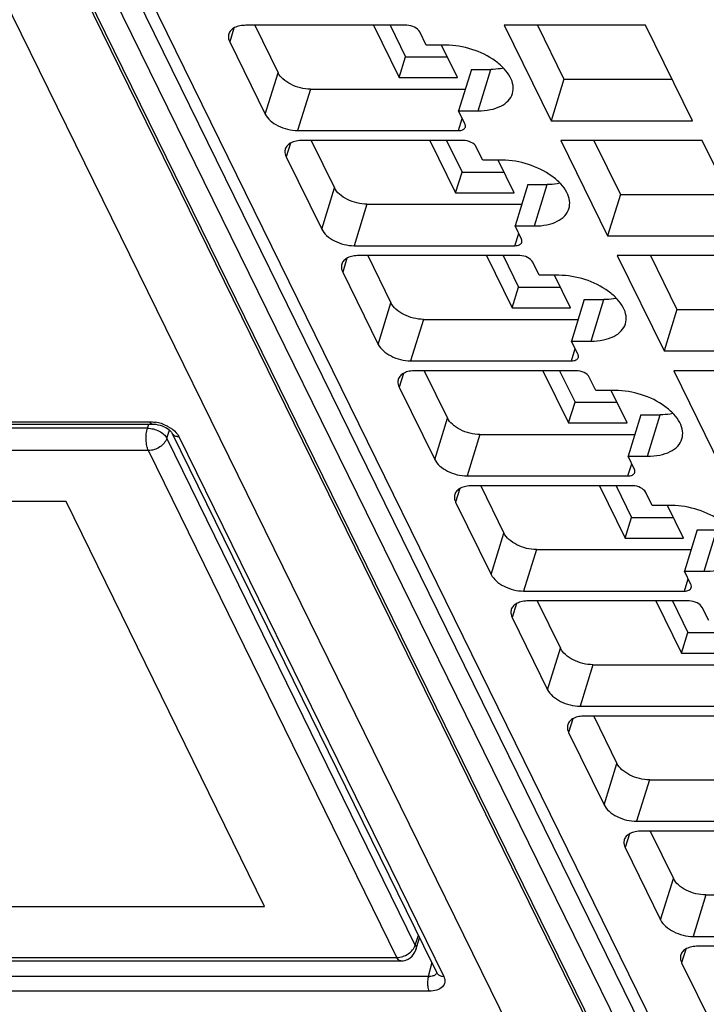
# Model space of a CAD drawing. Header units: millimetres. Extents: x 0 to 594, y 0 to 420.
# Tile 10 of 236: x 171 to 180, y 40 to 52. Entities that reach past the tile are written whole.
import ezdxf

# ---------------------------------------------------------------- set-up
doc = ezdxf.new("R2010")
doc.units = ezdxf.units.MM
doc.header["$LTSCALE"] = 32.67
doc.layers.get('0').update_dxf_attribs({"linetype": 'CONTINUOUS'})

msp = doc.modelspace()

# ---------------------------------------------------------------- linework, layer by layer
at = {"color": 9, "linetype": 'CONTINUOUS'}
for p, q in [((182.20061, 32.30583), (164.35277, 68.6759)), ((181.42657, 31.78795), (163.57871, 68.15806)), ((165.06263, 67.95995), (182.91049, 31.58985)), ((170.39013, 58.02246), (184.62542, 29.01399)), ((174.12908, 52.18623), (174.07572, 52.01356)), ((174.52311, 51.10187), (174.68449, 51.62408)), ((177.20456, 51.14331), (177.36593, 51.66552)), ((175.09319, 51.41688), (174.93181, 50.89466)), ((176.95815, 50.89466), (177.0056, 51.04822)), ((174.84084, 50.73581), (174.78748, 50.56314)), ((175.23488, 49.65144), (175.39626, 50.17366)), ((177.91632, 49.69288), (178.0777, 50.2151)), ((175.80496, 49.96646), (175.64358, 49.44424)), ((177.66991, 49.44424), (177.71737, 49.5978)), ((175.55261, 49.28538), (175.49925, 49.11271)), ((178.62809, 48.24246), (178.78946, 48.76468)), ((175.94664, 48.20102), (176.10802, 48.72324)), ((176.51672, 48.51603), (176.35534, 47.99382)), ((178.38168, 47.99382), (178.42913, 48.14737)), ((176.26437, 47.83496), (176.21101, 47.66229)), ((176.65841, 46.7506), (176.81978, 47.27281)), ((179.33985, 46.79204), (179.50123, 47.31425)), ((164.40161, 47.2259), (173.06728, 47.2259)), ((173.03892, 47.14422), (164.81077, 47.14422)), ((173.03892, 47.14422), (173.05525, 47.19701)), ((173.28411, 47.01981), (173.31554, 47.1214)), ((176.4145, 40.63352), (173.28411, 47.01981)), ((173.43489, 47.03953), (176.77256, 40.23807)), ((177.22849, 47.06561), (177.06711, 46.54339)), ((173.05145, 46.86321), (164.63909, 46.86321)), ((176.18184, 40.47692), (173.05145, 46.86321)), ((179.09344, 46.54339), (179.14089, 46.69695)), ((176.97614, 46.38454), (176.92278, 46.21187)), ((177.37017, 45.30017), (177.53155, 45.82239)), ((180.05161, 45.34161), (180.21299, 45.86383)), ((177.94025, 45.61519), (177.77887, 45.09297)), ((179.80521, 45.09297), (179.85266, 45.24653)), ((177.6879, 44.93411), (177.63454, 44.76144)), ((178.08194, 43.84975), (178.24331, 44.37197)), ((178.65201, 44.16476), (178.49064, 43.64255)), ((178.39966, 43.48369), (178.34631, 43.31102)), ((178.7937, 42.39933), (178.95508, 42.92154)), ((179.36378, 42.71434), (179.2024, 42.19212)), ((179.11143, 42.03327), (179.05807, 41.8606)), ((179.50546, 40.9489), (179.66684, 41.47112)), ((180.07554, 41.26392), (179.91417, 40.7417)), ((176.4145, 40.63352), (176.45279, 40.75726)), ((179.82319, 40.58284), (179.76983, 40.41017)), ((167.76949, 40.47692), (176.18184, 40.47692)), ((176.62214, 40.41216), (176.57837, 40.23533)), ((176.57837, 40.23533), (167.9127, 40.23533)), ((176.58787, 40.0517), (167.9222, 40.0517))]:
    msp.add_line(p, q, dxfattribs=at)
at = {"color": 7, "linetype": 'CONTINUOUS'}
for p, q in [((164.62552, 68.18848), (182.47338, 31.81837)), ((170.17158, 58.13672), (184.40686, 29.12825)), ((176.30739, 52.22076), (174.28106, 52.22076)), ((174.39168, 52.22076), (174.68449, 51.62408)), ((175.88706, 52.22076), (176.21037, 51.56192)), ((176.09588, 52.22076), (176.29106, 51.82303)), ((176.55222, 51.97212), (176.47087, 52.13788)), ((177.53547, 52.22076), (178.12522, 51.01898)), ((179.31619, 52.22076), (177.53547, 52.22076)), ((177.95312, 52.22076), (178.2866, 51.5412)), ((179.90594, 51.01898), (179.31619, 52.22076)), ((174.07572, 52.01356), (174.52311, 51.10187)), ((176.79783, 51.97212), (176.55222, 51.97212)), ((176.94722, 51.56192), (176.74593, 51.97212)), ((176.21037, 51.56192), (176.29106, 51.82303)), ((176.29106, 51.82303), (176.81909, 51.82303)), ((177.12032, 51.66552), (176.95894, 51.14331)), ((177.12032, 51.66552), (177.36593, 51.66552)), ((176.21037, 51.56192), (176.94722, 51.56192)), ((178.2866, 51.5412), (178.12522, 51.01898)), ((178.2866, 51.5412), (179.64967, 51.5412)), ((175.09319, 51.41688), (177.04348, 51.41688)), ((177.04028, 50.97754), (176.95894, 51.14331)), ((176.95894, 51.14331), (177.20456, 51.14331)), ((178.12522, 51.01898), (179.90594, 51.01898)), ((174.93181, 50.89466), (176.95815, 50.89466)), ((177.01916, 50.77034), (174.99282, 50.77034)), ((175.10345, 50.77034), (175.39626, 50.17366)), ((176.59883, 50.77034), (176.92214, 50.1115)), ((176.80765, 50.77034), (177.00283, 50.37261)), ((178.24724, 50.77034), (178.83699, 49.56856)), ((180.02796, 50.77034), (178.24724, 50.77034)), ((178.66488, 50.77034), (178.99836, 50.09078)), ((180.6177, 49.56856), (180.02796, 50.77034)), ((177.26398, 50.5217), (177.18264, 50.68746)), ((174.78748, 50.56314), (175.23488, 49.65144)), ((177.5096, 50.5217), (177.26398, 50.5217)), ((177.65899, 50.1115), (177.45769, 50.5217)), ((176.92214, 50.1115), (177.00283, 50.37261)), ((177.00283, 50.37261), (177.53085, 50.37261)), ((177.83208, 50.2151), (177.6707, 49.69288)), ((177.83208, 50.2151), (178.0777, 50.2151)), ((176.92214, 50.1115), (177.65899, 50.1115)), ((178.99836, 50.09078), (178.83699, 49.56856)), ((178.99836, 50.09078), (180.36144, 50.09078)), ((175.80496, 49.96646), (177.75525, 49.96646)), ((177.75205, 49.52712), (177.6707, 49.69288)), ((177.6707, 49.69288), (177.91632, 49.69288)), ((178.83699, 49.56856), (180.6177, 49.56856)), ((175.64358, 49.44424), (177.66991, 49.44424)), ((177.73092, 49.31992), (175.70459, 49.31992)), ((175.81521, 49.31992), (176.10802, 48.72324)), ((177.31059, 49.31992), (177.6339, 48.66108)), ((177.51941, 49.31992), (177.71459, 48.92219)), ((178.959, 49.31992), (179.54875, 48.11814)), ((180.73972, 49.31992), (178.959, 49.31992)), ((179.37665, 49.31992), (179.71013, 48.64036)), ((177.97575, 49.07127), (177.8944, 49.23704)), ((175.49925, 49.11271), (175.94664, 48.20102)), ((178.22136, 49.07127), (177.97575, 49.07127)), ((178.37075, 48.66108), (178.16946, 49.07127)), ((177.6339, 48.66108), (177.71459, 48.92219)), ((177.71459, 48.92219), (178.24262, 48.92219)), ((178.54385, 48.76468), (178.38247, 48.24246)), ((178.54385, 48.76468), (178.78946, 48.76468)), ((177.6339, 48.66108), (178.37075, 48.66108)), ((179.71013, 48.64036), (179.54875, 48.11814)), ((179.71013, 48.64036), (181.0732, 48.64036)), ((176.51672, 48.51603), (178.46701, 48.51603)), ((178.46381, 48.0767), (178.38247, 48.24246)), ((178.38247, 48.24246), (178.62809, 48.24246)), ((179.54875, 48.11814), (181.32947, 48.11814)), ((176.35534, 47.99382), (178.38168, 47.99382)), ((178.44269, 47.86949), (176.41635, 47.86949)), ((176.52698, 47.86949), (176.81978, 47.27281)), ((178.02236, 47.86949), (178.34567, 47.21065)), ((178.23118, 47.86949), (178.42636, 47.47176)), ((178.68751, 47.62085), (178.60617, 47.78661)), ((179.67077, 47.86949), (180.26051, 46.66771)), ((181.45149, 47.86949), (179.67077, 47.86949)), ((176.21101, 47.66229), (176.65841, 46.7506)), ((178.93313, 47.62085), (178.68751, 47.62085)), ((179.08252, 47.21065), (178.88122, 47.62085)), ((178.34567, 47.21065), (178.42636, 47.47176)), ((178.42636, 47.47176), (178.95438, 47.47176)), ((179.25561, 47.31425), (179.09423, 46.79204)), ((179.25561, 47.31425), (179.50123, 47.31425)), ((164.43389, 47.19701), (173.09956, 47.19701)), ((173.09978, 47.19701), (173.09956, 47.19701)), ((178.34567, 47.21065), (179.08252, 47.21065)), ((173.34747, 47.08524), (176.519, 40.62232)), ((177.22849, 47.06561), (179.17877, 47.06561)), ((179.17558, 46.62627), (179.09423, 46.79204)), ((179.09423, 46.79204), (179.33985, 46.79204)), ((177.06711, 46.54339), (179.09344, 46.54339)), ((179.15445, 46.41907), (177.12812, 46.41907)), ((177.23874, 46.41907), (177.53155, 45.82239)), ((178.73412, 46.41907), (179.05743, 45.76023)), ((178.94294, 46.41907), (179.13812, 46.02134)), ((179.39928, 46.17043), (179.31793, 46.33619)), ((172.01563, 46.22044), (166.48927, 46.22044)), ((174.51588, 41.1197), (172.01563, 46.22044)), ((176.92278, 46.21187), (177.37017, 45.30017)), ((179.64489, 46.17043), (179.39928, 46.17043)), ((179.79428, 45.76023), (179.59298, 46.17043)), ((179.05743, 45.76023), (179.13812, 46.02134)), ((179.13812, 46.02134), (179.66615, 46.02134)), ((179.96738, 45.86383), (179.806, 45.34161)), ((179.96738, 45.86383), (180.21299, 45.86383)), ((179.05743, 45.76023), (179.79428, 45.76023)), ((177.94025, 45.61519), (179.89054, 45.61519)), ((179.88734, 45.17585), (179.806, 45.34161)), ((179.806, 45.34161), (180.05161, 45.34161)), ((177.77887, 45.09297), (179.80521, 45.09297)), ((179.86621, 44.96865), (177.83988, 44.96865)), ((177.95051, 44.96865), (178.24331, 44.37197)), ((179.44588, 44.96865), (179.7692, 44.30981)), ((179.65471, 44.96865), (179.84988, 44.57092)), ((180.11104, 44.72), (180.0297, 44.88577)), ((177.63454, 44.76144), (178.08194, 43.84975)), ((179.7692, 44.30981), (179.84988, 44.57092)), ((179.84988, 44.57092), (180.37791, 44.57092)), ((179.7692, 44.30981), (180.50604, 44.30981)), ((178.65201, 44.16476), (180.6023, 44.16476)), ((178.49064, 43.64255), (180.51697, 43.64255)), ((180.57798, 43.51822), (178.55164, 43.51822)), ((178.66227, 43.51822), (178.95508, 42.92154)), ((178.34631, 43.31102), (178.7937, 42.39933)), ((179.36378, 42.71434), (181.31407, 42.71434)), ((179.2024, 42.19212), (181.22874, 42.19212)), ((181.28974, 42.0678), (179.26341, 42.0678)), ((179.37403, 42.0678), (179.66684, 41.47112)), ((179.05807, 41.8606), (179.50546, 40.9489)), ((180.07554, 41.26392), (182.02583, 41.26392)), ((168.98952, 41.1197), (174.51588, 41.1197)), ((176.42136, 40.57441), (176.46821, 40.72584)), ((179.91417, 40.7417), (181.9405, 40.7417)), ((176.519, 40.62232), (176.68521, 40.28363)), ((182.00151, 40.61738), (179.97517, 40.61738)), ((167.85791, 40.43352), (176.23029, 40.43352)), ((179.76983, 40.41017), (180.21723, 39.49848)), ((176.68545, 40.28332), (176.68548, 40.28326))]:
    msp.add_line(p, q, dxfattribs=at)
msp.add_lwpolyline([(173.09978, 47.19704), (173.12103, 47.19625), (173.14565, 47.19355), (173.17167, 47.18877), (173.19795, 47.18197), (173.22379, 47.17333), (173.24855, 47.16306), (173.2713, 47.1516), (173.2916, 47.13937), (173.30913, 47.12684), (173.32341, 47.11473), (173.33431, 47.1037), (173.34201, 47.0942), (173.34661, 47.08701), (173.34756, 47.08518)], dxfattribs=at)
at = {"color": 9, "linetype": 'CONTINUOUS'}
for centre, radius, start, end in [((173.05803, 46.71463), 0.51184, 72.179724, 80.80155), ((173.05551, 46.70567), 0.52114, 67.72833, 72.216428), ((173.41027, 47.1157), 0.06975, 205.946405, 222.220263), ((173.43481, 47.1739), 0.13436, 265.617719, 270.032816), ((176.5839, 40.43961), 0.20435, 268.445967, 272.122595), ((176.62726, 40.30842), 0.06269, 315.007478, 323.083871), ((176.74797, 40.31424), 0.06975, 206.004152, 222.212674)]:
    msp.add_arc(centre, radius, start, end, dxfattribs=at)
at = {"color": 7, "linetype": 'CONTINUOUS'}
msp.add_arc((176.23029, 40.63352), 0.2, 270.024986, 342.853466, dxfattribs=at)
for points, knots in [([(174.06427, 52.11198), (174.06194, 52.10443), (174.05547, 52.07129), (174.06444, 52.03655), (174.07572, 52.01356)], [0, 0, 0, 0, 0.23564532, 1, 1, 1, 1]), ([(174.28106, 52.22076), (174.25497, 52.22076), (174.20582, 52.21661), (174.13978, 52.19587), (174.08946, 52.16137), (174.0694, 52.12857), (174.06427, 52.11198)], [0, 0, 0, 0, 0.30375974, 0.56999726, 0.79778841, 1, 1, 1, 1]), ([(176.47087, 52.13788), (176.45805, 52.16401), (176.40376, 52.20497), (176.34129, 52.22076), (176.30739, 52.22076)], [0, 0, 0, 0, 0.46198205, 1, 1, 1, 1]), ([(177.63812, 51.36089), (177.64795, 51.39271), (177.65251, 51.46582), (177.61306, 51.57491), (177.53478, 51.68014), (177.38002, 51.81352), (177.13154, 51.93296), (176.90923, 51.97212), (176.79783, 51.97212)], [0, 0, 0, 0, 0.08651326, 0.18324425, 0.2955517, 0.42361951, 0.71069026, 1, 1, 1, 1]), ([(175.09319, 51.41688), (175.00845, 51.41688), (174.88175, 51.44945), (174.74836, 51.53609), (174.6993, 51.59391), (174.68449, 51.62408)], [0, 0, 0, 0, 0.53501664, 0.78777233, 1, 1, 1, 1]), ([(177.52637, 51.68139), (177.51376, 51.67872), (177.46081, 51.66916), (177.40685, 51.66552), (177.36593, 51.66552)], [0, 0, 0, 0, 0.23947121, 1, 1, 1, 1]), ([(177.20456, 51.14331), (177.25674, 51.14331), (177.35503, 51.1516), (177.48711, 51.19309), (177.58777, 51.26208), (177.62787, 51.3277), (177.63812, 51.36089)], [0, 0, 0, 0, 0.30376172, 0.57000494, 0.79777765, 1, 1, 1, 1]), ([(174.52311, 51.10187), (174.53792, 51.07169), (174.58698, 51.01387), (174.72037, 50.92723), (174.84707, 50.89466), (174.93181, 50.89466)], [0, 0, 0, 0, 0.21222789, 0.46498369, 1, 1, 1, 1]), ([(176.95815, 50.89466), (176.97761, 50.89466), (177.01238, 50.89864), (177.04059, 50.92436), (177.04486, 50.93818)], [0, 0, 0, 0, 0.57363204, 1, 1, 1, 1]), ([(177.04486, 50.93818), (177.04774, 50.94747), (177.04696, 50.9619), (177.0419, 50.97426), (177.04028, 50.97754)], [0, 0, 0, 0, 0.72677454, 1, 1, 1, 1]), ([(174.99282, 50.77034), (174.96673, 50.77034), (174.91759, 50.76619), (174.85154, 50.74545), (174.80122, 50.71095), (174.78116, 50.67815), (174.77603, 50.66155)], [0, 0, 0, 0, 0.30375974, 0.56999726, 0.79778841, 1, 1, 1, 1]), ([(177.18264, 50.68746), (177.16982, 50.71359), (177.11553, 50.75455), (177.05305, 50.77034), (177.01916, 50.77034)], [0, 0, 0, 0, 0.46198205, 1, 1, 1, 1]), ([(174.77603, 50.66155), (174.7737, 50.65401), (174.76723, 50.62086), (174.7762, 50.58613), (174.78748, 50.56314)], [0, 0, 0, 0, 0.23564532, 1, 1, 1, 1]), ([(178.34989, 49.91046), (178.35972, 49.94229), (178.36427, 50.0154), (178.32482, 50.12449), (178.24654, 50.22972), (178.09179, 50.36309), (177.8433, 50.48254), (177.62099, 50.5217), (177.5096, 50.5217)], [0, 0, 0, 0, 0.08651326, 0.18324425, 0.2955517, 0.42361951, 0.71069026, 1, 1, 1, 1]), ([(175.80496, 49.96646), (175.72022, 49.96646), (175.59351, 49.99903), (175.46012, 50.08567), (175.41106, 50.14348), (175.39626, 50.17366)], [0, 0, 0, 0, 0.53501664, 0.78777233, 1, 1, 1, 1]), ([(178.23813, 50.23096), (178.22553, 50.2283), (178.17257, 50.21874), (178.11861, 50.2151), (178.0777, 50.2151)], [0, 0, 0, 0, 0.23947121, 1, 1, 1, 1]), ([(177.91632, 49.69288), (177.9685, 49.69288), (178.0668, 49.70118), (178.19888, 49.74267), (178.29954, 49.81165), (178.33964, 49.87727), (178.34989, 49.91046)], [0, 0, 0, 0, 0.30376172, 0.57000494, 0.79777765, 1, 1, 1, 1]), ([(175.23488, 49.65144), (175.24969, 49.62127), (175.29875, 49.56345), (175.43213, 49.47681), (175.55884, 49.44424), (175.64358, 49.44424)], [0, 0, 0, 0, 0.21222789, 0.46498369, 1, 1, 1, 1]), ([(177.75663, 49.48775), (177.75951, 49.49705), (177.75872, 49.51148), (177.75366, 49.52384), (177.75205, 49.52712)], [0, 0, 0, 0, 0.72677454, 1, 1, 1, 1]), ([(177.66991, 49.44424), (177.68937, 49.44424), (177.72415, 49.44821), (177.75235, 49.47394), (177.75663, 49.48775)], [0, 0, 0, 0, 0.57363204, 1, 1, 1, 1]), ([(175.70459, 49.31992), (175.6785, 49.31992), (175.62935, 49.31577), (175.56331, 49.29503), (175.51299, 49.26052), (175.49292, 49.22772), (175.4878, 49.21113)], [0, 0, 0, 0, 0.30375974, 0.56999726, 0.79778841, 1, 1, 1, 1]), ([(177.8944, 49.23704), (177.88158, 49.26317), (177.82729, 49.30413), (177.76482, 49.31992), (177.73092, 49.31992)], [0, 0, 0, 0, 0.46198205, 1, 1, 1, 1]), ([(175.4878, 49.21113), (175.48546, 49.20358), (175.479, 49.17044), (175.48796, 49.13571), (175.49925, 49.11271)], [0, 0, 0, 0, 0.23564532, 1, 1, 1, 1]), ([(179.06165, 48.46004), (179.07148, 48.49187), (179.07604, 48.56497), (179.03659, 48.67407), (178.95831, 48.7793), (178.80355, 48.91267), (178.55506, 49.03212), (178.33276, 49.07127), (178.22136, 49.07127)], [0, 0, 0, 0, 0.08651326, 0.18324425, 0.2955517, 0.42361951, 0.71069026, 1, 1, 1, 1]), ([(178.9499, 48.78054), (178.93729, 48.77787), (178.88433, 48.76831), (178.83037, 48.76468), (178.78946, 48.76468)], [0, 0, 0, 0, 0.23947121, 1, 1, 1, 1]), ([(176.51672, 48.51603), (176.43198, 48.51603), (176.30527, 48.5486), (176.17189, 48.63524), (176.12283, 48.69306), (176.10802, 48.72324)], [0, 0, 0, 0, 0.53501664, 0.78777233, 1, 1, 1, 1]), ([(178.62809, 48.24246), (178.68027, 48.24246), (178.77856, 48.25076), (178.91064, 48.29225), (179.0113, 48.36123), (179.0514, 48.42685), (179.06165, 48.46004)], [0, 0, 0, 0, 0.30376172, 0.57000494, 0.79777765, 1, 1, 1, 1]), ([(175.94664, 48.20102), (175.96145, 48.17084), (176.01051, 48.11302), (176.1439, 48.02638), (176.2706, 47.99382), (176.35534, 47.99382)], [0, 0, 0, 0, 0.21222789, 0.46498369, 1, 1, 1, 1]), ([(178.38168, 47.99382), (178.40114, 47.99382), (178.43591, 47.99779), (178.46411, 48.02351), (178.46839, 48.03733)], [0, 0, 0, 0, 0.57363204, 1, 1, 1, 1]), ([(178.46839, 48.03733), (178.47127, 48.04662), (178.47048, 48.06105), (178.46542, 48.07341), (178.46381, 48.0767)], [0, 0, 0, 0, 0.72677454, 1, 1, 1, 1]), ([(176.19956, 47.76071), (176.19723, 47.75316), (176.19076, 47.72002), (176.19973, 47.68528), (176.21101, 47.66229)], [0, 0, 0, 0, 0.23564532, 1, 1, 1, 1]), ([(176.41635, 47.86949), (176.39026, 47.86949), (176.34112, 47.86534), (176.27507, 47.8446), (176.22475, 47.8101), (176.20469, 47.7773), (176.19956, 47.76071)], [0, 0, 0, 0, 0.30375974, 0.56999726, 0.79778841, 1, 1, 1, 1]), ([(178.60617, 47.78661), (178.59334, 47.81274), (178.53905, 47.8537), (178.47658, 47.86949), (178.44269, 47.86949)], [0, 0, 0, 0, 0.46198205, 1, 1, 1, 1]), ([(179.77342, 47.00962), (179.78325, 47.04144), (179.7878, 47.11455), (179.74835, 47.22364), (179.67007, 47.32887), (179.51532, 47.46225), (179.26683, 47.58169), (179.04452, 47.62085), (178.93313, 47.62085)], [0, 0, 0, 0, 0.08651326, 0.18324425, 0.2955517, 0.42361951, 0.71069026, 1, 1, 1, 1]), ([(177.22849, 47.06561), (177.14374, 47.06561), (177.01704, 47.09818), (176.88365, 47.18482), (176.83459, 47.24264), (176.81978, 47.27281)], [0, 0, 0, 0, 0.53501664, 0.78777233, 1, 1, 1, 1]), ([(179.66166, 47.33012), (179.64906, 47.32745), (179.5961, 47.31789), (179.54214, 47.31425), (179.50123, 47.31425)], [0, 0, 0, 0, 0.23947121, 1, 1, 1, 1]), ([(179.33985, 46.79204), (179.39203, 46.79204), (179.49033, 46.80033), (179.62241, 46.84183), (179.72307, 46.91081), (179.76317, 46.97643), (179.77342, 47.00962)], [0, 0, 0, 0, 0.30376172, 0.57000494, 0.79777765, 1, 1, 1, 1]), ([(176.65841, 46.7506), (176.67322, 46.72042), (176.72228, 46.6626), (176.85566, 46.57596), (176.98237, 46.54339), (177.06711, 46.54339)], [0, 0, 0, 0, 0.21222789, 0.46498369, 1, 1, 1, 1]), ([(179.09344, 46.54339), (179.1129, 46.54339), (179.14767, 46.54737), (179.17588, 46.57309), (179.18016, 46.58691)], [0, 0, 0, 0, 0.57363204, 1, 1, 1, 1]), ([(179.18016, 46.58691), (179.18303, 46.5962), (179.18225, 46.61063), (179.17719, 46.62299), (179.17558, 46.62627)], [0, 0, 0, 0, 0.72677454, 1, 1, 1, 1]), ([(177.12812, 46.41907), (177.10203, 46.41907), (177.05288, 46.41492), (176.98683, 46.39418), (176.93651, 46.35968), (176.91645, 46.32688), (176.91132, 46.31028)], [0, 0, 0, 0, 0.30375974, 0.56999726, 0.79778841, 1, 1, 1, 1]), ([(179.31793, 46.33619), (179.30511, 46.36232), (179.25082, 46.40328), (179.18835, 46.41907), (179.15445, 46.41907)], [0, 0, 0, 0, 0.46198205, 1, 1, 1, 1]), ([(176.91132, 46.31028), (176.90899, 46.30274), (176.90253, 46.26959), (176.91149, 46.23486), (176.92278, 46.21187)], [0, 0, 0, 0, 0.23564532, 1, 1, 1, 1]), ([(180.48518, 45.55919), (180.49501, 45.59102), (180.49956, 45.66413), (180.46012, 45.77322), (180.38184, 45.87845), (180.22708, 46.01182), (179.97859, 46.13127), (179.75629, 46.17043), (179.64489, 46.17043)], [0, 0, 0, 0, 0.08651326, 0.18324425, 0.2955517, 0.42361951, 0.71069026, 1, 1, 1, 1]), ([(177.94025, 45.61519), (177.85551, 45.61519), (177.7288, 45.64776), (177.59542, 45.7344), (177.54636, 45.79221), (177.53155, 45.82239)], [0, 0, 0, 0, 0.53501664, 0.78777233, 1, 1, 1, 1]), ([(180.05161, 45.34161), (180.1038, 45.34161), (180.20209, 45.34991), (180.33417, 45.3914), (180.43483, 45.46038), (180.47493, 45.526), (180.48518, 45.55919)], [0, 0, 0, 0, 0.30376172, 0.57000494, 0.79777765, 1, 1, 1, 1]), ([(177.37017, 45.30017), (177.38498, 45.27), (177.43404, 45.21218), (177.56743, 45.12554), (177.69413, 45.09297), (177.77887, 45.09297)], [0, 0, 0, 0, 0.21222789, 0.46498369, 1, 1, 1, 1]), ([(179.89192, 45.13649), (179.8948, 45.14578), (179.89401, 45.16021), (179.88895, 45.17257), (179.88734, 45.17585)], [0, 0, 0, 0, 0.72677454, 1, 1, 1, 1]), ([(179.80521, 45.09297), (179.82467, 45.09297), (179.85944, 45.09694), (179.88764, 45.12267), (179.89192, 45.13649)], [0, 0, 0, 0, 0.57363204, 1, 1, 1, 1]), ([(177.83988, 44.96865), (177.81379, 44.96865), (177.76464, 44.9645), (177.6986, 44.94376), (177.64828, 44.90925), (177.62822, 44.87645), (177.62309, 44.85986)], [0, 0, 0, 0, 0.30375974, 0.56999726, 0.79778841, 1, 1, 1, 1]), ([(180.0297, 44.88577), (180.01687, 44.9119), (179.96258, 44.95286), (179.90011, 44.96865), (179.86621, 44.96865)], [0, 0, 0, 0, 0.46198205, 1, 1, 1, 1]), ([(177.62309, 44.85986), (177.62076, 44.85232), (177.61429, 44.81917), (177.62326, 44.78444), (177.63454, 44.76144)], [0, 0, 0, 0, 0.23564532, 1, 1, 1, 1]), ([(178.65201, 44.16476), (178.56727, 44.16476), (178.44057, 44.19733), (178.30718, 44.28397), (178.25812, 44.34179), (178.24331, 44.37197)], [0, 0, 0, 0, 0.53501664, 0.78777233, 1, 1, 1, 1]), ([(178.08194, 43.84975), (178.09674, 43.81957), (178.1458, 43.76175), (178.27919, 43.67511), (178.4059, 43.64255), (178.49064, 43.64255)], [0, 0, 0, 0, 0.21222789, 0.46498369, 1, 1, 1, 1]), ([(178.55164, 43.51822), (178.52555, 43.51822), (178.47641, 43.51407), (178.41036, 43.49333), (178.36004, 43.45883), (178.33998, 43.42603), (178.33485, 43.40944)], [0, 0, 0, 0, 0.30375974, 0.56999726, 0.79778841, 1, 1, 1, 1]), ([(178.33485, 43.40944), (178.33252, 43.40189), (178.32606, 43.36875), (178.33502, 43.33401), (178.34631, 43.31102)], [0, 0, 0, 0, 0.23564532, 1, 1, 1, 1]), ([(179.36378, 42.71434), (179.27904, 42.71434), (179.15233, 42.74691), (179.01895, 42.83355), (178.96989, 42.89137), (178.95508, 42.92154)], [0, 0, 0, 0, 0.53501664, 0.78777233, 1, 1, 1, 1]), ([(178.7937, 42.39933), (178.80851, 42.36915), (178.85757, 42.31133), (178.99095, 42.22469), (179.11766, 42.19212), (179.2024, 42.19212)], [0, 0, 0, 0, 0.21222789, 0.46498369, 1, 1, 1, 1]), ([(179.26341, 42.0678), (179.23732, 42.0678), (179.18817, 42.06365), (179.12213, 42.04291), (179.07181, 42.00841), (179.05175, 41.97561), (179.04662, 41.95901)], [0, 0, 0, 0, 0.30375974, 0.56999726, 0.79778841, 1, 1, 1, 1]), ([(179.04662, 41.95901), (179.04429, 41.95147), (179.03782, 41.91832), (179.04679, 41.88359), (179.05807, 41.8606)], [0, 0, 0, 0, 0.23564532, 1, 1, 1, 1]), ([(180.07554, 41.26392), (179.9908, 41.26392), (179.8641, 41.29649), (179.73071, 41.38313), (179.68165, 41.44094), (179.66684, 41.47112)], [0, 0, 0, 0, 0.53501664, 0.78777233, 1, 1, 1, 1]), ([(179.50546, 40.9489), (179.52027, 40.91873), (179.56933, 40.86091), (179.70272, 40.77427), (179.82942, 40.7417), (179.91417, 40.7417)], [0, 0, 0, 0, 0.21222789, 0.46498369, 1, 1, 1, 1]), ([(179.97517, 40.61738), (179.94908, 40.61738), (179.89994, 40.61323), (179.83389, 40.59249), (179.78357, 40.55798), (179.76351, 40.52518), (179.75838, 40.50859)], [0, 0, 0, 0, 0.30375974, 0.56999726, 0.79778841, 1, 1, 1, 1]), ([(179.75838, 40.50859), (179.75605, 40.50105), (179.74958, 40.4679), (179.75855, 40.43317), (179.76983, 40.41017)], [0, 0, 0, 0, 0.23564532, 1, 1, 1, 1])]:
    msp.add_open_spline(points, degree=3, knots=knots, dxfattribs=at)
at = {"color": 9, "linetype": 'CONTINUOUS'}
for points, knots in [([(173.05145, 46.86321), (173.04225, 46.88198), (173.02898, 46.92643), (173.02061, 46.99794), (173.02287, 47.07264), (173.03194, 47.12168), (173.03892, 47.14422)], [0, 0, 0, 0, 0.2190936, 0.48075762, 0.75264343, 1, 1, 1, 1]), ([(173.03892, 47.14422), (173.06416, 47.14422), (173.11544, 47.1373), (173.18658, 47.11116), (173.24585, 47.07261), (173.27523, 47.03793), (173.28411, 47.01981)], [0, 0, 0, 0, 0.26468658, 0.53657826, 0.78846587, 1, 1, 1, 1]), ([(173.09956, 47.19704), (173.0966, 47.19706), (173.08168, 47.20086), (173.07254, 47.21519), (173.06728, 47.2259)], [0, 0, 0, 0, 0.1984348, 1, 1, 1, 1]), ([(173.25302, 47.18793), (173.26806, 47.18177), (173.32279, 47.15621), (173.37349, 47.12003), (173.40268, 47.08682)], [0, 0, 0, 0, 0.26885864, 1, 1, 1, 1]), ([(173.28411, 47.01981), (173.27016, 46.97473), (173.20001, 46.89537), (173.10197, 46.86321), (173.05145, 46.86321)], [0, 0, 0, 0, 0.48298646, 1, 1, 1, 1]), ([(173.35862, 47.06883), (173.36146, 47.06571), (173.37464, 47.05361), (173.39168, 47.0462), (173.40489, 47.04301)], [0, 0, 0, 0, 0.23717828, 1, 1, 1, 1]), ([(176.18184, 40.47692), (176.23236, 40.47692), (176.33041, 40.50908), (176.40056, 40.58843), (176.4145, 40.63352)], [0, 0, 0, 0, 0.51702577, 1, 1, 1, 1]), ([(176.4145, 40.63352), (176.41917, 40.624), (176.42569, 40.60448), (176.42421, 40.58369), (176.4214, 40.57455)], [0, 0, 0, 0, 0.52570178, 1, 1, 1, 1]), ([(176.23029, 40.43352), (176.22586, 40.43351), (176.21342, 40.43644), (176.19578, 40.45189), (176.18638, 40.46766), (176.18184, 40.47692)], [0, 0, 0, 0, 0.19579044, 0.54472236, 1, 1, 1, 1]), ([(176.57836, 40.23534), (176.57629, 40.22812), (176.56915, 40.19638), (176.56738, 40.16353), (176.56867, 40.13858)], [0, 0, 0, 0, 0.23124876, 1, 1, 1, 1]), ([(176.77256, 40.23807), (176.78324, 40.21632), (176.7959, 40.16736), (176.75853, 40.09709), (176.68156, 40.05875), (176.62111, 40.05164), (176.58787, 40.0517)], [0, 0, 0, 0, 0.2266429, 0.43748095, 0.68898137, 1, 1, 1, 1]), ([(176.67159, 40.2641), (176.66888, 40.26138), (176.65599, 40.25052), (176.63998, 40.24389), (176.62747, 40.24057)], [0, 0, 0, 0, 0.22899582, 1, 1, 1, 1]), ([(176.69631, 40.26738), (176.69917, 40.26424), (176.71241, 40.25209), (176.72954, 40.24468), (176.74282, 40.24149)], [0, 0, 0, 0, 0.23711803, 1, 1, 1, 1]), ([(176.56867, 40.13858), (176.5691, 40.13028), (176.57187, 40.10073), (176.57842, 40.07094), (176.58787, 40.0517)], [0, 0, 0, 0, 0.27933767, 1, 1, 1, 1])]:
    msp.add_open_spline(points, degree=3, knots=knots, dxfattribs=at)
for points in [[(173.06728, 47.2259), (173.09156, 47.2259), (173.11589, 47.22375), (173.13985, 47.21988)], [(173.40268, 47.08682), (173.40917, 47.07944), (173.41526, 47.0717), (173.4208, 47.0636)], [(173.40489, 47.04301), (173.41134, 47.04145), (173.41793, 47.04043), (173.42455, 47.03992)], [(173.4208, 47.0636), (173.42605, 47.05592), (173.43082, 47.04789), (173.43489, 47.03953)], [(176.62747, 40.24057), (176.61576, 40.23746), (176.60359, 40.23586), (176.59147, 40.2354)], [(176.68494, 40.28429), (176.68306, 40.27949), (176.68048, 40.2749), (176.67738, 40.27077)], [(176.74282, 40.24149), (176.75252, 40.23916), (176.76258, 40.23807), (176.77256, 40.23807)]]:
    msp.add_open_spline(points, degree=3, dxfattribs=at)

doc.saveas('drawing.dxf')
